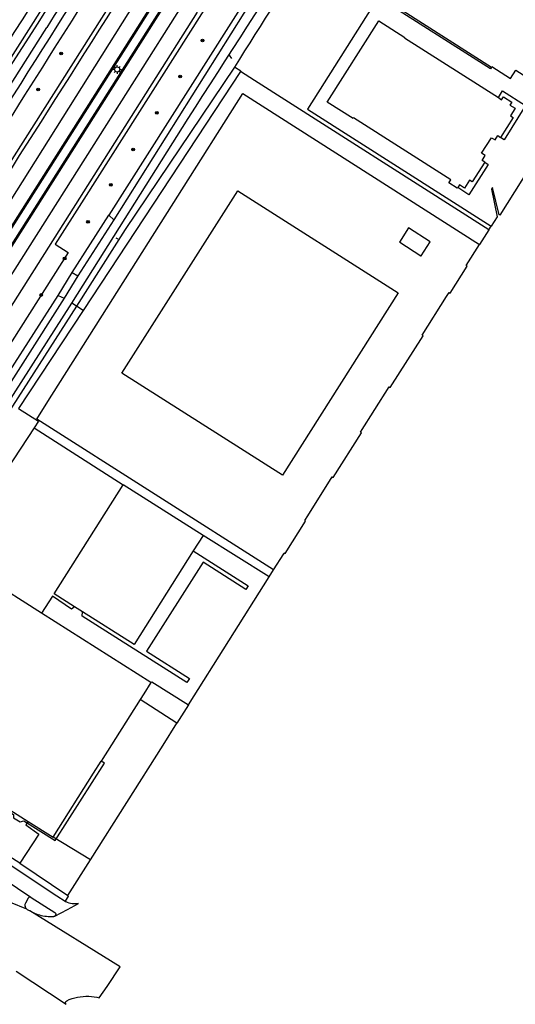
# Model space of a CAD drawing. Extents: x 165936 to 168762, y 445225 to 450407.
# Tile 28 of 69: x 167118 to 167232, y 446616 to 446844. Entities that reach past the tile are written whole.
import ezdxf

# ---------------------------------------------------------------- set-up
doc = ezdxf.new("R2010")
doc.units = 0
doc.header["$LTSCALE"] = 4
doc.linetypes.add('STIPPELFIJN', pattern=[0.375, 0.25, -0.125])
doc.layers.get('0').update_dxf_attribs({"linetype": 'CONTINUOUS'})
for name, color, linetype in [('G_GBIP1', 2, 'ByLayer'), ('G_OTD', 32, 'CONTINUOUS'), ('G_OWG', 6, 'CONTINUOUS'), ('G_OWT', 6, 'CONTINUOUS'), ('G_PND', 1, 'CONTINUOUS'), ('G_WGD', 7, 'CONTINUOUS'), ('G_WGI', 1, 'CONTINUOUS'), ('G_WTD', 5, 'CONTINUOUS'), ('LKWDUP', 5, 'CONTINUOUS'), ('LVGO', 3, 'CONTINUOUS'), ('PVGO', 102, 'CONTINUOUS')]:
    doc.layers.add(name, color=color, linetype=linetype)
doc.layers.add('PPAL', color=7, linetype='CONTINUOUS', true_color=0xbd2877)
doc.linetypes.add('HAAG', pattern='A,0.25,-0.25,[151,BLOK.SHX,S=0.25,R=0,X=0,Y=0],-0.25,0.25', length=1)

# ---------------------------------------------------------------- blocks, each defined once
blk = doc.blocks.new('lichtmast')
at = {"color": 0}
for p, q in [((-0.6, 0), (-1, 0)), ((-0.71, 0.71), (-0.42, 0.42)), ((0, 0.6), (0, 1)), ((0.42, 0.42), (0.71, 0.71)), ((0.6, 0), (1, 0)), ((-0.42, -0.42), (-0.71, -0.71)), ((0, -0.6), (0, -1)), ((0.42, -0.42), (0.71, -0.71))]:
    blk.add_line(p, q, dxfattribs=at)
blk.add_circle((0, 0), 0.6, dxfattribs=at)
blk = doc.blocks.new('boom')
at = {"color": 0}
for radius in [0.315, 0.225, 0.135]:
    blk.add_circle((0, 0), radius, dxfattribs=at)

msp = doc.modelspace()

# ---------------------------------------------------------------- linework, layer by layer
at = {"layer": 'G_GBIP1', "transparency": 33554687}
msp.add_lwpolyline([(167104.872, 446689.706), (167102.024, 446685.202), (167103.419, 446684.293), (167101.055, 446680.516), (167102.418, 446679.649), (167100.006, 446675.812), (167101.405, 446674.931), (167099.008, 446671.158), (167107.2, 446665.93), (167107.2, 446665.047), (167108.892, 446664.037), (167109.47, 446664.303), (167116.137, 446660.245), (167116.137, 446659.413), (167117.673, 446658.488), (167118.525, 446658.784), (167125.75, 446654.206), (167137.234, 446672.115), (167136.454, 446672.582)], dxfattribs=at)
at = {"layer": 'G_OTD', "linetype": 'Continuous', "transparency": 33554687}
msp.add_lwpolyline([(167083.798, 446789.706, -0.0007279), (167148.911, 446892.397)], format="xyb", dxfattribs=at)
for points in [[(167205.576, 446893.455), (167210.786, 446890.133), (167210.739, 446890.059), (167210.11, 446890.453), (167188.57, 446857.383), (167200.998, 446849.557), (167226.787, 446833.113)], [(167226.787, 446833.113), (167226.54, 446832.669), (167200.589, 446849.245), (167184.219, 446823.336), (167226.728, 446796.325)], [(167226.787, 446833.113), (167226.875, 446833.27), (167231.218, 446830.451), (167232.453, 446832.374), (167240.283, 446827.382), (167246.53, 446827.467)], [(167226.184, 446795.457), (167171.899, 446830.028), (167168.699, 446832.065)], [(167176.342, 446716.844), (167121.501, 446751.68), (167124.085, 446755.736), (167169.214, 446826.996), (167224.042, 446792.079)], [(167246.53, 446827.467), (167240.753, 446818.176), (167239.958, 446820.921), (167237.744, 446822.314), (167239.268, 446815.799), (167238.889, 446815.034), (167228.704, 446798.833), (167228.533, 446798.94), (167227.018, 446805.251), (167226.787, 446804.864), (167228.115, 446798.447), (167226.728, 446796.325)], [(167228.379, 446826.032), (167229.375, 446827.582), (167234.696, 446824.233), (167229.74, 446816.293), (167228.873, 446816.844)], [(167225.226, 446811.139), (167226.045, 446810.59), (167221.569, 446803.573), (167218.982, 446805.264)], [(167210.49, 446789.421), (167212.586, 446792.682), (167207.547, 446795.903), (167205.456, 446792.64), (167205.549, 446792.58), (167210.431, 446789.459), (167210.49, 446789.421)], [(167226.184, 446795.457), (167224.042, 446792.079)], [(167226.184, 446795.457), (167226.728, 446796.325)], [(167176.342, 446716.844), (167178.686, 446720.541), (167178.824, 446720.759), (167179.034, 446720.627), (167183.748, 446728.091), (167183.551, 446728.215), (167184.247, 446729.313), (167189.941, 446738.294), (167190.146, 446738.165), (167196.733, 446748.498), (167196.503, 446748.644), (167203.139, 446759.111), (167203.348, 446758.973), (167210.966, 446770.964), (167210.745, 446771.106), (167216.394, 446780.016), (167217.009, 446780.986), (167217.235, 446780.842), (167221.161, 446787.062), (167220.945, 446787.195), (167224.042, 446792.079)], [(167120.935, 446749.639), (167141.538, 446736.497)], [(167175.356, 446715.195), (167160.037, 446724.787)], [(167157.76, 446721.19), (167170.424, 446713.115), (167169.957, 446712.293), (167160.012, 446718.557), (167146.952, 446697.975), (167156.857, 446691.679), (167156.296, 446690.738), (167132.037, 446706.11), (167132.107, 446707.125)], [(167175.356, 446715.195), (167176.342, 446716.844)], [(167156.613, 446685.546), (167175.356, 446715.195)], [(167130.29, 446708.275), (167129.599, 446707.699), (167125.151, 446710.736), (167122.643, 446706.787)], [(167147.94, 446690.729), (167148.12, 446690.924), (167156.613, 446685.546)], [(167153.929, 446681.33), (167145.475, 446686.834)], [(167156.613, 446685.546), (167153.929, 446681.33)], [(167133.963, 446649.76), (167150.783, 446676.288), (167153.929, 446681.33)], [(167119.525, 446658.622), (167118.967, 446657.817), (167122.029, 446655.693), (167117.626, 446648.939)], [(167133.963, 446649.76), (167125.31, 446654.978)], [(167128.691, 446641.444), (167133.963, 446649.76)]]:
    msp.add_lwpolyline(points, dxfattribs=at)
at = {"layer": 'G_OWG', "linetype": 'Continuous', "transparency": 33554687}
for points in [[(167371.27, 447241.569), (167372.088, 447236.901), (167374.007, 447229.747), (167373.474, 447225.018), (167370.084, 447219.311), (167312.741, 447128.876), (167315.834, 447126.915), (167253.31, 447028.444), (167186.057, 446922.538), (167116.294, 446812.585), (167109.76, 446802.331), (167106.785, 446804.22), (167067.27, 446741.953)], [(167390.63, 447202.788), (167338.489, 447120.601), (167334.843, 447114.855), (167331.844, 447116.758), (167269.343, 447018.233), (167202.36, 446912.689), (167132.397, 446802.562), (167125.797, 446792.154), (167128.822, 446790.235), (167074.45, 446704.729), (167070.214, 446702.087), (167065.222, 446693.897)], [(167168.699, 446832.065), (167168.742, 446832.131), (167167.263, 446833.066)], [(167168.699, 446832.065), (167132.274, 446776.777)], [(167132.274, 446776.777), (167117.33, 446754.094), (167121.924, 446751.218), (167120.935, 446749.639)], [(167132.274, 446776.777), (167130.681, 446777.801)], [(167120.935, 446749.639), (167101.731, 446720.476)]]:
    msp.add_lwpolyline(points, dxfattribs=at)
for points in [[(167119.887, 446637.898, 0.0615327), (167122.139, 446636.971)], [(167122.139, 446636.971, 0.08115), (167125.441, 446636.621)], [(167125.69, 446636.721, -0.1287205), (167125.441, 446636.621)]]:
    msp.add_lwpolyline(points, format="xyb", dxfattribs=at)
at = {"layer": 'G_OWT', "linetype": 'Continuous', "transparency": 33554687}
for points in [[(167232.828, 447017.972), (167175.531, 446928.1), (167148.249, 446885.665), (167121.796, 446843.234), (167093.393, 446799.32)], [(167244.834, 446962.514), (167237.443, 446955.357), (167207.7, 446908.809), (167186.466, 446875.002), (167180.002, 446864.71), (167138.196, 446798.884)], [(167167.263, 446833.066), (167142.016, 446795.54), (167130.681, 446777.801)], [(167129.751, 446785.615), (167138.196, 446798.884)], [(167138.196, 446798.884), (167139.363, 446797.773)], [(167126.446, 446780.253), (167129.751, 446785.615)], [(167129.751, 446785.615), (167131.059, 446784.783)], [(167130.681, 446777.801), (167113.416, 446750.78), (167082.222, 446701.105), (167079.555, 446700.615), (167078.551, 446701.246), (167077.866, 446702.944), (167078.201, 446706.041), (167083.789, 446715.764), (167098.263, 446736.291), (167126.446, 446780.253)], [(167126.446, 446780.253), (167127.833, 446779.652)], [(167130.681, 446777.801), (167129.658, 446778.459)]]:
    msp.add_lwpolyline(points, dxfattribs=at)
for points in [[(167205.576, 446893.455, 0.0013148), (167167.263, 446833.066)], [(167159.954, 446891.782, 0.0008223), (167072.054, 446752.597)]]:
    msp.add_lwpolyline(points, format="xyb", dxfattribs=at)
at = {"layer": 'G_PND', "linetype": 'Continuous', "transparency": 33554687}
for points in [[(167218.982, 446805.264), (167218.858, 446805.068), (167216.924, 446806.298), (167217.405, 446807.055), (167194.878, 446821.371), (167194.797, 446821.244), (167188.723, 446824.962), (167200.688, 446843.793), (167206.706, 446839.969), (167206.63, 446839.851), (167228.379, 446826.032)], [(167228.379, 446826.032), (167229.141, 446825.548), (167229.549, 446826.189), (167231.481, 446824.959), (167231.073, 446824.318), (167232.255, 446823.567), (167231.17, 446821.859), (167231.804, 446821.456), (167228.873, 446816.844)], [(167225.226, 446811.139), (167224.617, 446811.526), (167225.321, 446812.633), (167224.475, 446813.171), (167226.765, 446816.775), (167227.607, 446816.24), (167228.244, 446817.243), (167228.873, 446816.844)], [(167225.226, 446811.139), (167222.312, 446806.554), (167221.709, 446806.937), (167220.539, 446805.095), (167219.354, 446805.848), (167218.982, 446805.264)], [(167178.385, 446738.717), (167141.252, 446762.307), (167168.052, 446804.494), (167205.185, 446780.904), (167178.385, 446738.717)], [(167130.29, 446708.275), (167125.566, 446711.266), (167141.538, 446736.497)], [(167160.037, 446724.787), (167141.538, 446736.497)], [(167160.037, 446724.787), (167157.76, 446721.19)], [(167157.76, 446721.19), (167144.064, 446699.555), (167132.107, 446707.125)], [(167122.643, 446706.787), (167109.978, 446714.826)], [(167132.107, 446707.125), (167130.29, 446708.275)], [(167147.94, 446690.729), (167122.643, 446706.787)], [(167104.872, 446689.706), (167105.204, 446689.495), (167102.57, 446685.355), (167103.955, 446684.41), (167101.565, 446680.646), (167102.958, 446679.741), (167100.565, 446675.958), (167101.967, 446675.064), (167099.511, 446671.233), (167119.525, 446658.622)], [(167147.94, 446690.729), (167146.303, 446688.142), (167145.475, 446686.834)], [(167145.475, 446686.834), (167136.454, 446672.582)], [(167125.31, 446654.978), (167134.658, 446669.745), (167136.454, 446672.582)], [(167119.525, 446658.622), (167125.31, 446654.978)]]:
    msp.add_lwpolyline(points, dxfattribs=at)
at = {"layer": 'G_WGD', "linetype": 'Continuous', "transparency": 33554687}
for points in [[(167090.696, 446770.407, 0.0006653), (167144.364, 446854.863)], [(167118.876, 446639.723, 0.156371), (167118.818, 446638.994)], [(167120.173, 446641.068, 0.4174211), (167119.557, 446640.887)], [(167120.173, 446641.068, -0.0278472), (167120.231, 446641.029)], [(167131.174, 446639.619, -0.1700517), (167128.304, 446640.005)], [(167119.238, 446638.298, -0.1578049), (167118.818, 446638.994)], [(167119.887, 446637.898, -0.0182175), (167119.238, 446638.298)], [(167125.665, 446637.578, -0.5215856), (167125.69, 446636.721)], [(167128.294, 446616.308, -0.5628225), (167128.449, 446617.138)], [(167128.449, 446617.138, -0.1181528), (167133.571, 446618.163)], [(167133.571, 446618.163, -0.0527348), (167136, 446617.815)]]:
    msp.add_lwpolyline(points, format="xyb", dxfattribs=at)
for points in [[(167147.348, 446852.972), (167104.295, 446784.749), (167093.762, 446768.453)], [(167096.759, 446766.542), (167150.409, 446851.033)], [(167098.903, 446765.176), (167152.551, 446849.676)], [(167101.879, 446763.279), (167110.07, 446776.276), (167155.512, 446847.8)], [(167158.659, 446845.806), (167105.06, 446761.252)], [(167114.157, 446649.364), (167114.185, 446649.346), (167126.129, 446641.4), (167128.076, 446640.152)], [(167117.626, 446648.939), (167115.065, 446650.597)], [(167117.626, 446648.939), (167128.691, 446641.444)], [(167113.988, 446645.271), (167120.173, 446641.068)], [(167119.238, 446638.298), (167115.403, 446639.861)], [(167119.557, 446640.887), (167118.876, 446639.723)], [(167120.231, 446641.029), (167125.665, 446637.578)], [(167125.69, 446636.721), (167128.638, 446638.276), (167131.174, 446639.619)], [(167128.691, 446641.444), (167128.824, 446641.359), (167128.076, 446640.152)], [(167128.076, 446640.152), (167128.304, 446640.005)], [(167136, 446617.815), (167137.823, 446620.42), (167140.816, 446625.01), (167119.887, 446637.898)], [(167116.717, 446623.981), (167128.294, 446616.308)]]:
    msp.add_lwpolyline(points, dxfattribs=at)
at = {"layer": 'G_WGI', "linetype": 'Continuous', "transparency": 33554687}
for points in [[(167096.97, 446766.408), (167150.62, 446850.899)], [(167098.692, 446765.31), (167152.34, 446849.809)]]:
    msp.add_lwpolyline(points, dxfattribs=at)
at = {"layer": 'G_WTD', "linetype": 'Continuous', "transparency": 33554687}
for points in [[(167234.803, 447017.866, 0.0009564), (167123.853, 446842.28)], [(167156.545, 446821.186, 0.0013672), (167211.406, 446906.763)], [(167050.979, 446723.242, -0.0019062), (167158.262, 446892.853)]]:
    msp.add_lwpolyline(points, format="xyb", dxfattribs=at)
for points in [[(167187.495, 446874.351), (167139.363, 446797.773)], [(167033.452, 446721.154), (167032.56, 446721.375), (167033.211, 446722.346), (167033.851, 446723.302), (167039.11, 446721.599), (167043.502, 446721.553), (167047.472, 446722.863), (167049.988, 446725.513), (167069.78, 446756.61), (167095.392, 446797.459), (167123.853, 446842.28)], [(167129.658, 446778.459), (167156.545, 446821.186)], [(167139.363, 446797.773), (167131.059, 446784.783)], [(167131.059, 446784.783), (167127.833, 446779.652)], [(167127.833, 446779.652), (167099.61, 446735.427), (167079.548, 446703.382), (167081.183, 446702.367), (167101.293, 446734.347), (167129.658, 446778.459)]]:
    msp.add_lwpolyline(points, dxfattribs=at)
at = {"layer": 'LKWDUP', "linetype": 'STIPPELFIJN', "lineweight": -3, "transparency": 33554687}
for points in [[(167166.038, 446835.892), (167166.851, 446834.771)], [(167139.86, 446793.643), (167140.289, 446793.343)]]:
    msp.add_lwpolyline(points, dxfattribs=at)
at = {"layer": 'LVGO', "linetype": 'HAAG', "transparency": 33554687}
msp.add_lwpolyline([(167151.114, 446891.399), (167086.045, 446788.985)], dxfattribs=at)

# ---------------------------------------------------------------- block references
at = {"layer": 'PPAL', "transparency": 33554687}
msp.add_blockref('lichtmast', (167140.152, 446832.556), dxfattribs=at)
at = {"layer": 'PVGO', "transparency": 33554687}
for p in [(167159.899, 446839.276), (167127.198, 446836.248), (167154.701, 446830.916), (167121.871, 446827.923), (167149.322, 446822.525), (167143.857, 446814.054), (167138.691, 446805.856), (167133.386, 446797.298), (167127.976, 446788.818), (167122.554, 446780.38)]:
    msp.add_blockref('boom', p, dxfattribs=at)

doc.saveas('drawing.dxf')
